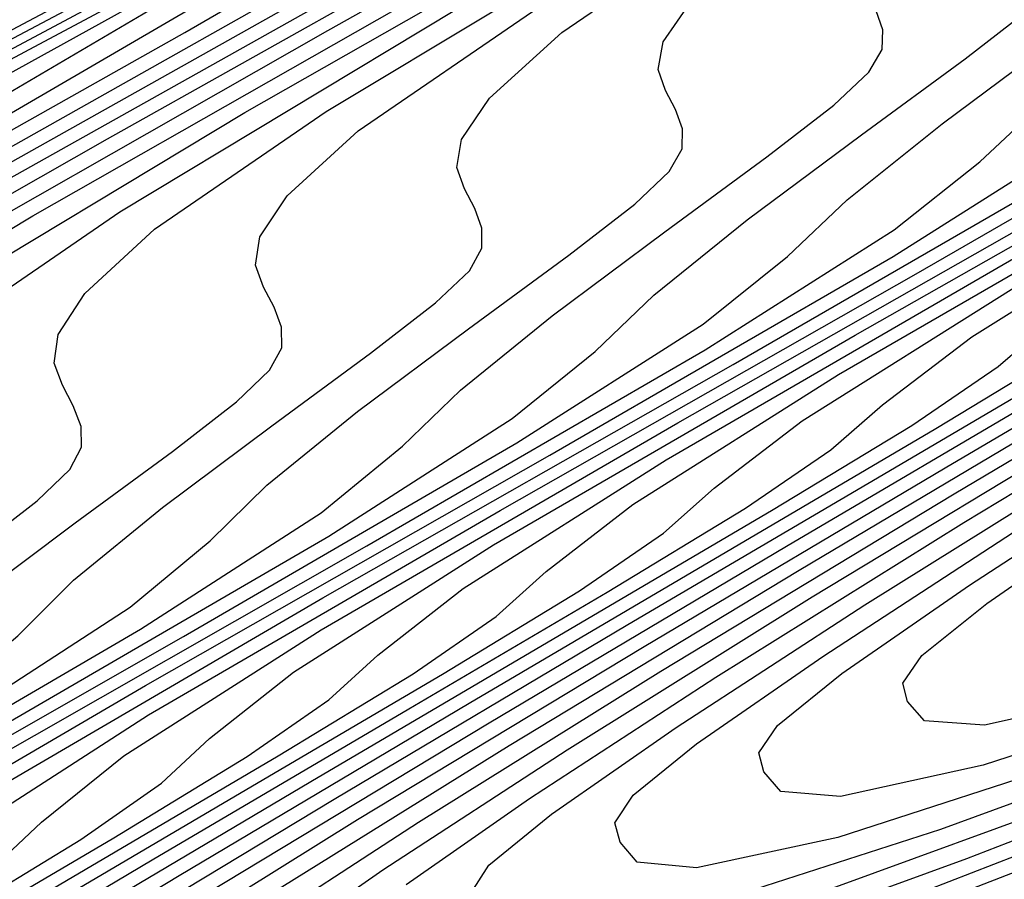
# Model space of a CAD drawing. Extents: x 3249832 to 3255657, y 13789405 to 13793316.
# Tile 224 of 256: x 3254680.98 to 3254685.2, y 13790565.13 to 13790568.81. Entities that reach past the tile are written whole.
import ezdxf

# ---------------------------------------------------------------- set-up
doc = ezdxf.new("R2010")
doc.units = 0
doc.header["$LTSCALE"] = 100
doc.header["$MEASUREMENT"] = 0
for name, color, linetype in [('GRATIO_CON', 10, 'CONTINUOUS'), ('GRATIO_ICON', 7, 'CONTINUOUS'), ('TARGETS_EAST', 7, 'CONTINUOUS')]:
    doc.layers.add(name, color=color, linetype=linetype)

# ---------------------------------------------------------------- blocks, each defined once
blk = doc.blocks.new('Gratio_032316_contours')
at = {"layer": 'GRATIO_CON', "color": 5, "linetype": 'Continuous', "flags": 128}
for points in [[(3254672.9183, 13790564.2975), (3254674.542, 13790565.2193), (3254675.498, 13790565.7867), (3254676.242, 13790566.2336), (3254677.4293, 13790566.8974), (3254679.484, 13790567.997), (3254681.9039, 13790569.2792), (3254683.9553, 13790570.372), (3254685.0881, 13790570.9979), (3254685.4864, 13790571.2554), (3254685.5178, 13790571.3369), (3254685.6762, 13790571.4943), (3254686.9606, 13790572.2154), (3254690.4965, 13790574.0475), (3254696.8467, 13790577.2609)], [(3254673.9038, 13790564.7842), (3254675.5624, 13790565.7247), (3254676.5393, 13790566.3026), (3254677.2998, 13790566.7572), (3254678.513, 13790567.4334), (3254680.6117, 13790568.5556), (3254683.0834, 13790569.8644), (3254685.1791, 13790570.9797), (3254686.3373, 13790571.6175), (3254686.7457, 13790571.8782), (3254686.7796, 13790571.9584), (3254686.9314, 13790572.1092), (3254688.1626, 13790572.8005), (3254691.5518, 13790574.5565), (3254697.6386, 13790577.6367)], [(3254672.8583, 13790564.1291), (3254674.8892, 13790565.2709), (3254676.5827, 13790566.2301), (3254677.5806, 13790566.8186), (3254678.3576, 13790567.2807), (3254679.5967, 13790567.9695), (3254681.7395, 13790569.1141), (3254684.263, 13790570.4496), (3254686.403, 13790571.5873), (3254687.5865, 13790572.237), (3254688.005, 13790572.501), (3254688.0414, 13790572.5798), (3254688.1867, 13790572.7241), (3254689.3646, 13790573.3855), (3254692.6071, 13790575.0655), (3254698.4305, 13790578.0125)], [(3254674.746, 13790565.0565), (3254676.86, 13790566.2443), (3254678.6233, 13790567.241), (3254679.6631, 13790567.8504), (3254680.4732, 13790568.3278), (3254681.764, 13790569.0416), (3254683.9949, 13790570.2311), (3254686.6221, 13790571.6199), (3254688.8507, 13790572.8026), (3254690.0848, 13790573.4762), (3254690.5236, 13790573.7467), (3254690.565, 13790573.8227), (3254690.6971, 13790573.954), (3254691.7685, 13790574.5555), (3254694.7177, 13790576.0836)], [(3254673.7775, 13790564.4298), (3254675.6899, 13790565.5202), (3254677.8455, 13790566.731), (3254679.6436, 13790567.7464), (3254680.7044, 13790568.3663), (3254681.5311, 13790568.8514), (3254682.8477, 13790569.5777), (3254685.1227, 13790570.7897), (3254687.8017, 13790572.2051), (3254690.0746, 13790573.4103), (3254691.334, 13790574.0957), (3254691.7829, 13790574.3695), (3254691.8268, 13790574.4442), (3254691.9524, 13790574.5689), (3254692.9705, 13790575.1405)], [(3254674.6845, 13790564.8726), (3254676.6337, 13790565.984), (3254678.8309, 13790567.2177), (3254680.6639, 13790568.2518), (3254681.7457, 13790568.8822), (3254682.5889, 13790569.3749), (3254683.9314, 13790570.1138), (3254686.2504, 13790571.3482), (3254688.9812, 13790572.7903), (3254691.2985, 13790574.0179), (3254692.5832, 13790574.7153), (3254693.0422, 13790574.9924)], [(3254674.3365, 13790564.5589), (3254675.5916, 13790565.3154), (3254677.5776, 13790566.4477), (3254679.8163, 13790567.7044), (3254681.6843, 13790568.7573), (3254682.7869, 13790569.3981), (3254683.6467, 13790569.8985), (3254685.0151, 13790570.6498), (3254687.3782, 13790571.9067), (3254690.1608, 13790573.3755), (3254692.5223, 13790574.6256), (3254693.8324, 13790575.3348)], [(3254675.4519, 13790564.9655), (3254676.1041, 13790565.4166), (3254677.4058, 13790566.201), (3254679.4653, 13790567.3751), (3254681.7872, 13790568.6778), (3254683.7249, 13790569.7681), (3254684.8695, 13790570.4299), (3254685.7623, 13790570.9455), (3254687.1824, 13790571.722), (3254689.6336, 13790573.0237), (3254692.5199, 13790574.5458), (3254694.97, 13790575.8408)], [(3254675.959, 13790564.9562), (3254676.0565, 13790565.1299), (3254676.3238, 13790565.3869), (3254676.9879, 13790565.8455), (3254678.3129, 13790566.6437), (3254680.4092, 13790567.8388), (3254682.7726, 13790569.1645), (3254684.7452, 13790570.2735), (3254685.9107, 13790570.9458), (3254686.8202, 13790571.4691), (3254688.2661, 13790572.258), (3254690.7614, 13790573.5823), (3254693.6995, 13790575.131)], [(3254676.9072, 13790565.0407), (3254676.8554, 13790565.1397), (3254676.8144, 13790565.245), (3254676.8229, 13790565.3741), (3254676.9232, 13790565.5482), (3254677.1958, 13790565.8082), (3254677.8717, 13790566.2743), (3254679.22, 13790567.0865), (3254681.3531, 13790568.3026), (3254683.7581, 13790569.6512), (3254685.7655, 13790570.779), (3254686.952, 13790571.4617), (3254687.878, 13790571.9926), (3254689.3498, 13790572.7941), (3254691.8891, 13790574.1408), (3254694.879, 13790575.7162)], [(3254677.6396, 13790565.0561), (3254677.7695, 13790565.1836), (3254677.8138, 13790565.2782), (3254677.8058, 13790565.3697), (3254677.7672, 13790565.464), (3254677.7165, 13790565.561), (3254677.6767, 13790565.6642), (3254677.6868, 13790565.7921), (3254677.7899, 13790565.9665), (3254678.0677, 13790566.2296), (3254678.7555, 13790566.7032), (3254680.127, 13790567.5293), (3254682.297, 13790568.7663), (3254684.7435, 13790570.1379), (3254686.7858, 13790571.2844), (3254687.9933, 13790571.9776), (3254688.9358, 13790572.5162), (3254690.4334, 13790573.3302), (3254693.0169, 13790574.6993)], [(3254678.2491, 13790565.0787), (3254678.6876, 13790565.4089), (3254679.0852, 13790565.7013), (3254679.3459, 13790565.9038), (3254679.4809, 13790566.0346), (3254679.5284, 13790566.1298), (3254679.5231, 13790566.2196), (3254679.4871, 13790566.3106), (3254679.4388, 13790566.4035), (3254679.4013, 13790566.5026), (3254679.4146, 13790566.6279), (3254679.5233, 13790566.8031), (3254679.8116, 13790567.0723), (3254680.5231, 13790567.5609), (3254681.9412, 13790568.4149), (3254684.1847, 13790569.6937), (3254686.7144, 13790571.1113), (3254688.8265, 13790572.2952), (3254690.0758, 13790573.0095), (3254691.0514, 13790573.5633), (3254692.6008, 13790574.4023), (3254695.2723, 13790575.8163)], [(3254678.4964, 13790564.9547), (3254678.7217, 13790565.1881), (3254679.0841, 13790565.4896), (3254679.5299, 13790565.8247), (3254679.9341, 13790566.1219), (3254680.1991, 13790566.3276), (3254680.3366, 13790566.46), (3254680.3857, 13790566.5556), (3254680.3818, 13790566.6446), (3254680.347, 13790566.734), (3254680.2999, 13790566.8247), (3254680.2635, 13790566.9218), (3254680.2785, 13790567.0458), (3254680.39, 13790567.2214), (3254680.6836, 13790567.4937), (3254681.407, 13790567.9898), (3254682.8483, 13790568.8577), (3254685.1286, 13790570.1574), (3254687.6998, 13790571.598), (3254689.8468, 13790572.8007), (3254691.1171, 13790573.5254), (3254692.1092, 13790574.0868), (3254693.6845, 13790574.9384)], [(3254678.9964, 13790565.0811), (3254679.3207, 13790565.3609), (3254679.5504, 13790565.5955), (3254679.9191, 13790565.9006), (3254680.3722, 13790566.2406), (3254680.783, 13790566.5425), (3254681.0523, 13790566.7514), (3254681.1923, 13790566.8855), (3254681.2429, 13790566.9814), (3254681.2404, 13790567.0696), (3254681.207, 13790567.1573), (3254681.1611, 13790567.2459), (3254681.1258, 13790567.341), (3254681.1424, 13790567.4638), (3254681.2567, 13790567.6397), (3254681.5555, 13790567.915), (3254682.2908, 13790568.4187), (3254683.7554, 13790569.3005), (3254686.0724, 13790570.6212), (3254688.6852, 13790572.0847), (3254690.8671, 13790573.3061), (3254692.1584, 13790574.0413), (3254693.1671, 13790574.6104)], [(3254679.0776, 13790565.0026), (3254679.8147, 13790565.4856), (3254680.145, 13790565.767), (3254680.3791, 13790566.003), (3254680.7541, 13790566.3115), (3254681.2146, 13790566.6564), (3254681.6319, 13790566.963), (3254681.9055, 13790567.1752), (3254682.048, 13790567.311), (3254682.1002, 13790567.4072), (3254682.0991, 13790567.4945), (3254682.0669, 13790567.5806), (3254682.0222, 13790567.6672), (3254681.9881, 13790567.7602), (3254682.0063, 13790567.8817), (3254682.1234, 13790568.058), (3254682.4275, 13790568.3364), (3254683.1746, 13790568.8476), (3254684.6625, 13790569.7433), (3254687.0163, 13790571.0849), (3254689.6707, 13790572.5714), (3254691.8874, 13790573.8115), (3254693.1996, 13790574.5572)], [(3254679.3248, 13790565.0041), (3254680.6895, 13790565.8012), (3254681.4511, 13790566.2946), (3254681.7936, 13790566.5792), (3254682.0365, 13790566.8179), (3254682.4241, 13790567.1334), (3254682.8993, 13790567.4881), (3254683.3296, 13790567.8042), (3254683.6119, 13790568.0228), (3254683.7594, 13790568.162), (3254683.8147, 13790568.2588), (3254683.8164, 13790568.3444), (3254683.7868, 13790568.4272), (3254683.7444, 13790568.5097), (3254683.7126, 13790568.5985), (3254683.7342, 13790568.7175), (3254683.8568, 13790568.8946), (3254684.1714, 13790569.1791), (3254684.9422, 13790569.7053), (3254686.4766, 13790570.6289), (3254688.9041, 13790572.0123), (3254691.6415, 13790573.5448), (3254693.9281, 13790574.8224)], [(3254678.4761, 13790564.4574), (3254680.1096, 13790565.3926), (3254681.4954, 13790566.2004), (3254682.2694, 13790566.6991), (3254682.6179, 13790566.9853), (3254682.8652, 13790567.2253), (3254683.2591, 13790567.5443), (3254683.7416, 13790567.904), (3254684.1785, 13790568.2247), (3254684.4651, 13790568.4467), (3254684.6151, 13790568.5875), (3254684.672, 13790568.6846), (3254684.675, 13790568.7694), (3254684.6467, 13790568.8505), (3254684.6056, 13790568.9309), (3254684.5749, 13790569.0177), (3254684.5981, 13790569.1354), (3254684.7235, 13790569.3129), (3254685.0433, 13790569.6004), (3254685.826, 13790570.1342), (3254687.3837, 13790571.0717), (3254689.8479, 13790572.476), (3254692.627, 13790574.0315), (3254694.9484, 13790575.3278)], [(3254679.2361, 13790564.8328), (3254680.8944, 13790565.7812), (3254682.3014, 13790566.5997), (3254683.0876, 13790567.1036), (3254683.4422, 13790567.3914), (3254683.6939, 13790567.6328), (3254684.0941, 13790567.9553), (3254684.5839, 13790568.3198), (3254685.0273, 13790568.6453), (3254685.3182, 13790568.8705), (3254685.4708, 13790569.013), (3254685.5293, 13790569.1104), (3254685.5337, 13790569.1944), (3254685.5067, 13790569.2739), (3254685.4667, 13790569.3521), (3254685.4372, 13790569.4369), (3254685.462, 13790569.5534), (3254685.5901, 13790569.7312), (3254685.9153, 13790570.0218), (3254686.7098, 13790570.563), (3254688.2908, 13790571.5145), (3254690.7918, 13790572.9398), (3254693.6124, 13790574.5182)], [(3254678.5746, 13790564.375), (3254679.9962, 13790565.2083), (3254681.6792, 13790566.1697), (3254683.1073, 13790566.999), (3254683.9059, 13790567.5081), (3254684.2665, 13790567.7976), (3254684.5226, 13790568.0402), (3254684.9291, 13790568.3662), (3254685.4263, 13790568.7357), (3254685.8762, 13790569.0659), (3254686.1714, 13790569.2943), (3254686.3265, 13790569.4385), (3254686.3866, 13790569.5362), (3254686.3923, 13790569.6193), (3254686.3666, 13790569.6972), (3254686.3278, 13790569.7734), (3254686.2994, 13790569.8561), (3254686.3259, 13790569.9713), (3254686.4568, 13790570.1495), (3254686.7873, 13790570.4432), (3254687.5936, 13790570.9919), (3254689.1979, 13790571.9573), (3254691.7357, 13790573.4035), (3254694.5978, 13790575.0049)], [(3254680.0523, 13790565.1041), (3254681.5162, 13790565.9592), (3254683.2488, 13790566.9468), (3254684.7192, 13790567.7976), (3254685.5423, 13790568.3171), (3254685.9151, 13790568.6098), (3254686.1801, 13790568.8551), (3254686.599, 13790569.1881), (3254687.1109, 13790569.5674), (3254687.574, 13790569.907), (3254687.8778, 13790570.1419), (3254688.0379, 13790570.2895), (3254688.1011, 13790570.3878), (3254688.1096, 13790570.4693), (3254688.0865, 13790570.5438), (3254688.0501, 13790570.6159), (3254688.024, 13790570.6944), (3254688.0537, 13790570.8071), (3254688.1902, 13790570.9861), (3254688.5312, 13790571.2859), (3254689.3613, 13790571.8496), (3254691.0121, 13790572.8429), (3254693.6234, 13790574.3309)], [(3254679.971, 13790564.9392), (3254680.7911, 13790565.4687), (3254682.2763, 13790566.3347), (3254684.0336, 13790567.3354), (3254685.5252, 13790568.1969), (3254686.3606, 13790568.7216), (3254686.7394, 13790569.0159), (3254687.0088, 13790569.2625), (3254687.434, 13790569.5991), (3254687.9533, 13790569.9832), (3254688.4228, 13790570.3276), (3254688.731, 13790570.5657), (3254688.8936, 13790570.715), (3254688.9584, 13790570.8136), (3254688.9683, 13790570.8942), (3254688.9465, 13790570.9671), (3254688.9112, 13790571.0371), (3254688.8862, 13790571.1136), (3254688.9176, 13790571.2251), (3254689.0569, 13790571.4044), (3254689.4031, 13790571.7072), (3254690.2451, 13790572.2785), (3254691.9191, 13790573.2857), (3254694.5673, 13790574.7946)], [(3254680.3498, 13790565.017), (3254680.6975, 13790565.2984), (3254681.5299, 13790565.8333), (3254683.0363, 13790566.7102), (3254684.8184, 13790567.7239), (3254686.3311, 13790568.5962), (3254687.1788, 13790569.1261), (3254687.5637, 13790569.422), (3254687.8375, 13790569.67), (3254688.269, 13790570.01), (3254688.7956, 13790570.3991), (3254689.2717, 13790570.7481), (3254689.5842, 13790570.9896), (3254689.7493, 13790571.1405), (3254689.8157, 13790571.2394), (3254689.8269, 13790571.3192), (3254689.8064, 13790571.3904), (3254689.7723, 13790571.4583), (3254689.7485, 13790571.5328), (3254689.7815, 13790571.643), (3254689.9236, 13790571.8227), (3254690.2751, 13790572.1286), (3254691.1289, 13790572.7074), (3254692.8262, 13790573.7285)], [(3254680.5276, 13790564.9457), (3254680.8676, 13790565.1847), (3254681.0704, 13790565.3747), (3254681.424, 13790565.6576), (3254682.2688, 13790566.1979), (3254683.7963, 13790567.0856), (3254685.6032, 13790568.1124), (3254687.1371, 13790568.9955), (3254687.997, 13790569.5306), (3254688.388, 13790569.8281), (3254688.6662, 13790570.0774), (3254689.104, 13790570.421), (3254689.6379, 13790570.8149), (3254690.1206, 13790571.1687)], [(3254680.5642, 13790564.8267), (3254681.381, 13790565.3075), (3254681.9514, 13790565.6552), (3254682.3016, 13790565.8986), (3254682.5117, 13790566.0899), (3254682.877, 13790566.3759), (3254683.7465, 13790566.9271), (3254685.3164, 13790567.8365), (3254687.1728, 13790568.8895), (3254688.749, 13790569.7941), (3254689.6335, 13790570.3395), (3254690.0366, 13790570.6404), (3254690.3236, 13790570.8923), (3254690.774, 13790571.2429)], [(3254680.1857, 13790564.5402), (3254681.2575, 13790565.171), (3254682.0852, 13790565.6581), (3254682.6632, 13790566.01), (3254683.0185, 13790566.2555), (3254683.2323, 13790566.4475), (3254683.6035, 13790566.7351), (3254684.4853, 13790567.2916), (3254686.0765, 13790568.212), (3254687.9576, 13790569.2781), (3254689.5549, 13790570.1934), (3254690.4517, 13790570.744), (3254690.8609, 13790571.0465), (3254691.1523, 13790571.2998), (3254691.609, 13790571.6538), (3254692.1649, 13790572.0624), (3254692.6672, 13790572.4304), (3254692.9969, 13790572.6848)], [(3254680.8651, 13790564.8763), (3254681.9509, 13790565.5153), (3254682.7893, 13790566.0087), (3254683.3751, 13790566.3648), (3254683.7355, 13790566.6125), (3254683.953, 13790566.8051), (3254684.33, 13790567.0943), (3254685.2241, 13790567.6562), (3254686.8365, 13790568.5875), (3254688.7424, 13790569.6666), (3254690.3609, 13790570.5927), (3254691.27, 13790571.1485), (3254691.6852, 13790571.4526), (3254691.981, 13790571.7072), (3254692.444, 13790572.0648), (3254693.0073, 13790572.4783)], [(3254680.332, 13790564.4922), (3254681.5446, 13790565.2124), (3254682.6443, 13790565.8596), (3254683.4935, 13790566.3593), (3254684.0869, 13790566.7196), (3254684.4525, 13790566.9694), (3254684.6736, 13790567.1627), (3254685.0565, 13790567.4535), (3254685.963, 13790568.0208), (3254687.5965, 13790568.9629), (3254689.5272, 13790570.0552), (3254691.1668, 13790570.992), (3254692.0882, 13790571.553), (3254692.5095, 13790571.8587), (3254692.8097, 13790572.1147)], [(3254680.4762, 13790564.4306), (3254681.6601, 13790565.1462), (3254682.9035, 13790565.8846), (3254684.031, 13790566.5483), (3254684.9018, 13790567.0605), (3254685.5107, 13790567.4292), (3254685.8864, 13790567.6833), (3254686.1149, 13790567.8779), (3254686.5095, 13790568.1719), (3254687.4406, 13790568.75), (3254689.1166, 13790569.7139), (3254691.0968, 13790570.8323), (3254692.7787, 13790571.7906)], [(3254681.1256, 13790564.7487), (3254682.3242, 13790565.4732), (3254683.5829, 13790566.2207), (3254684.7244, 13790566.8926), (3254685.606, 13790567.4111), (3254686.2225, 13790567.784), (3254686.6034, 13790568.0403), (3254686.8355, 13790568.2355), (3254687.236, 13790568.5311), (3254688.1795, 13790569.1146), (3254689.8766, 13790570.0893), (3254691.8816, 13790571.2208), (3254693.5846, 13790572.1898)], [(3254681.775, 13790565.0669), (3254682.9883, 13790565.8001), (3254684.2623, 13790566.5569), (3254685.4178, 13790567.2369), (3254686.3101, 13790567.7617), (3254686.9344, 13790568.1387), (3254687.3204, 13790568.3972), (3254687.5561, 13790568.5932), (3254687.9625, 13790568.8902), (3254688.9183, 13790569.4791), (3254690.6367, 13790570.4648), (3254692.6664, 13790571.6093), (3254694.3906, 13790572.5891)], [(3254681.4108, 13790564.7527), (3254682.4245, 13790565.385), (3254683.6524, 13790566.1271), (3254684.9418, 13790566.893), (3254686.1112, 13790567.5812), (3254687.0143, 13790568.1123), (3254687.6462, 13790568.4935), (3254688.0373, 13790568.7542), (3254688.2768, 13790568.9508), (3254688.689, 13790569.2494), (3254689.6572, 13790569.8437), (3254691.3967, 13790570.8403), (3254693.4512, 13790571.9979)], [(3254681.9049, 13790564.8651), (3254682.6855, 13790565.374), (3254683.7234, 13790566.0213), (3254684.9805, 13790566.7811), (3254686.3007, 13790567.5652), (3254687.4979, 13790568.2698), (3254688.4226, 13790568.8134), (3254689.07, 13790569.2031), (3254689.4713, 13790569.4681), (3254689.718, 13790569.666), (3254690.1419, 13790569.9678), (3254691.1348, 13790570.5729), (3254692.9168, 13790571.5912)], [(3254694.4637, 13790568.7536), (3254692.3866, 13790567.8568), (3254691.2451, 13790567.3831), (3254690.815, 13790567.2352), (3254690.7337, 13790567.2538), (3254690.6716, 13790567.2925), (3254690.4315, 13790567.2564), (3254689.8495, 13790567.0635), (3254688.8174, 13790566.6602), (3254687.4491, 13790566.1061), (3254685.9147, 13790565.4896), (3254684.3831, 13790564.896)], [(3254682.0118, 13790564.806), (3254682.533, 13790565.1699), (3254683.3228, 13790565.6846), (3254684.3728, 13790566.3394), (3254685.6446, 13790567.1081), (3254686.9801, 13790567.9013), (3254688.1913, 13790568.6141), (3254689.1268, 13790569.164), (3254689.7818, 13790569.5579), (3254690.1882, 13790569.825), (3254690.4387, 13790570.0236), (3254690.8684, 13790570.327), (3254691.8737, 13790570.9375), (3254693.6768, 13790571.9667)], [(3254693.1233, 13790568.2223), (3254691.9687, 13790567.7422), (3254691.5341, 13790567.5912), (3254691.4526, 13790567.6083), (3254691.391, 13790567.6456), (3254691.1495, 13790567.6072), (3254690.5619, 13790567.4106), (3254689.5184, 13790567.0018), (3254688.1345, 13790566.441), (3254686.5822, 13790565.8173), (3254685.0328, 13790565.2167), (3254683.6546, 13790564.7141)], [(3254682.6336, 13790565.1071), (3254683.1612, 13790565.4748), (3254683.9602, 13790565.9952), (3254685.0222, 13790566.6576), (3254686.3087, 13790567.4351), (3254687.6595, 13790568.2374), (3254688.8847, 13790568.9585), (3254689.831, 13790569.5146), (3254690.4937, 13790569.9127), (3254690.9052, 13790570.182), (3254691.1593, 13790570.3812), (3254691.5949, 13790570.6862), (3254692.6125, 13790571.3021), (3254694.4368, 13790572.3421)], [(3254692.6923, 13790568.1012), (3254692.2531, 13790567.9471), (3254692.1715, 13790567.9628), (3254692.1104, 13790567.9986), (3254691.8675, 13790567.958), (3254691.2743, 13790567.7577), (3254690.2194, 13790567.3434), (3254688.8198, 13790566.7759), (3254687.2497, 13790566.1449), (3254685.6825, 13790565.5374), (3254684.2886, 13790565.0284)], [(3254682.9108, 13790565.0717), (3254682.9876, 13790565.1898), (3254683.2554, 13790565.4082), (3254683.7893, 13790565.7797), (3254684.5975, 13790566.3059), (3254685.6717, 13790566.9757), (3254686.9727, 13790567.762), (3254688.339, 13790568.5735), (3254689.5781, 13790569.3028), (3254690.5351, 13790569.8652), (3254691.2055, 13790570.2675), (3254691.6222, 13790570.5389), (3254691.8799, 13790570.7388), (3254692.3214, 13790571.0454), (3254693.3514, 13790571.6667)], [(3254692.8299, 13790568.3516), (3254692.5856, 13790568.3088), (3254691.9867, 13790568.1048), (3254690.9204, 13790567.685), (3254689.5051, 13790567.1108), (3254687.9172, 13790566.4726), (3254686.3322, 13790565.8581), (3254684.9226, 13790565.3428), (3254683.8602, 13790564.9996)], [(3254693.4115, 13790568.7991), (3254692.3225, 13790568.3683), (3254690.8758, 13790567.7805), (3254689.2522, 13790567.1279), (3254687.6316, 13790566.4994), (3254686.1907, 13790565.9716), (3254685.1054, 13790565.6179), (3254685.1054, 13790565.6179), (3254684.4933, 13790565.4841), (3254684.238, 13790565.5056), (3254684.1648, 13790565.5897), (3254684.1439, 13790565.6707), (3254684.2241, 13790565.7887), (3254684.4991, 13790566.0104), (3254685.0456, 13790566.3894), (3254685.8722, 13790566.9271), (3254686.9705, 13790567.612), (3254688.3009, 13790568.416), (3254689.6979, 13790569.2457), (3254690.9648, 13790569.9914), (3254691.9434, 13790570.5664), (3254692.6293, 13790570.9771), (3254693.0561, 13790571.2529)], [(3254693.0235, 13790568.7099), (3254691.5611, 13790568.1154), (3254689.9197, 13790567.4556), (3254688.2813, 13790566.8201), (3254686.8247, 13790566.286), (3254685.7281, 13790565.927), (3254685.7281, 13790565.927), (3254685.1101, 13790565.7894), (3254684.8532, 13790565.8081), (3254684.7805, 13790565.8904), (3254684.7604, 13790565.9703), (3254684.8423, 13790566.0882), (3254685.1209, 13790566.3115), (3254685.6737, 13790566.6943), (3254686.5095, 13790567.2378), (3254687.62, 13790567.9301), (3254688.9649, 13790568.743), (3254690.3773, 13790569.5818), (3254691.6582, 13790570.3357), (3254692.6476, 13790570.917), (3254693.3411, 13790571.3318)]]:
    blk.add_lwpolyline(points, dxfattribs=at)
at = {"layer": 'GRATIO_ICON', "color": 7, "linetype": 'Continuous', "flags": 128}
for points in [[(3254673.8021, 13790564.5928), (3254675.8746, 13790565.7576), (3254677.603, 13790566.7356), (3254678.6218, 13790567.3345), (3254679.4154, 13790567.8043), (3254680.6803, 13790568.5056), (3254682.8672, 13790569.6726), (3254685.4425, 13790571.0347), (3254687.6269, 13790572.195), (3254688.8357, 13790572.8566), (3254689.2643, 13790573.1239), (3254689.3032, 13790573.2013), (3254689.4419, 13790573.3391), (3254690.5665, 13790573.9705), (3254693.6624, 13790575.5746)], [(3254675.2203, 13790564.9877), (3254676.4987, 13790565.7582), (3254678.5215, 13790566.9114), (3254680.8018, 13790568.1911), (3254682.7046, 13790569.2627), (3254683.8282, 13790569.914), (3254684.7045, 13790570.422), (3254686.0987, 13790571.1859), (3254688.5059, 13790572.4652), (3254691.3403, 13790573.9607), (3254693.7462, 13790575.2332)], [(3254677.8452, 13790564.993), (3254678.2364, 13790565.2808), (3254678.4927, 13790565.4799), (3254678.6252, 13790565.6091), (3254678.6711, 13790565.704), (3254678.6645, 13790565.7947), (3254678.6271, 13790565.8873), (3254678.5777, 13790565.9822), (3254678.539, 13790566.0834), (3254678.5507, 13790566.21), (3254678.6566, 13790566.3848), (3254678.9397, 13790566.6509), (3254679.6393, 13790567.1321), (3254681.0341, 13790567.9721), (3254683.2408, 13790569.23), (3254685.7289, 13790570.6246), (3254687.8062, 13790571.7898), (3254689.0346, 13790572.4935), (3254689.9936, 13790573.0397), (3254691.5171, 13790573.8662), (3254694.1446, 13790575.2578)], [(3254678.54, 13790564.6156), (3254679.8835, 13790565.4019), (3254680.6329, 13790565.8901), (3254680.9693, 13790566.1731), (3254681.2078, 13790566.4104), (3254681.5891, 13790566.7225), (3254682.0569, 13790567.0723), (3254682.4807, 13790567.3836), (3254682.7587, 13790567.599), (3254682.9037, 13790567.7365), (3254682.9575, 13790567.833), (3254682.9577, 13790567.9195), (3254682.9268, 13790568.0039), (3254682.8833, 13790568.0884), (3254682.8503, 13790568.1793), (3254682.8702, 13790568.2996), (3254682.9901, 13790568.4763), (3254683.2994, 13790568.7577), (3254684.0584, 13790569.2764), (3254685.5696, 13790570.1861), (3254687.9602, 13790571.5486), (3254690.6561, 13790573.0581), (3254692.9078, 13790574.3169)], [(3254679.3134, 13790564.7395), (3254680.7562, 13790565.5838), (3254682.464, 13790566.5583), (3254683.9133, 13790567.3983), (3254684.7241, 13790567.9126), (3254685.0908, 13790568.2037), (3254685.3514, 13790568.4476), (3254685.764, 13790568.7772), (3254686.2686, 13790569.1515), (3254686.7251, 13790569.4864), (3254687.0246, 13790569.7181), (3254687.1822, 13790569.864), (3254687.2438, 13790569.962), (3254687.251, 13790570.0443), (3254687.2266, 13790570.1205), (3254687.1889, 13790570.1946), (3254687.1617, 13790570.2753), (3254687.1898, 13790570.3892), (3254687.3235, 13790570.5678), (3254687.6592, 13790570.8645), (3254688.4775, 13790571.4208), (3254690.105, 13790572.4001), (3254692.6795, 13790573.8672)], [(3254680.6768, 13790564.9569), (3254681.2395, 13790565.3004), (3254681.5846, 13790565.5416), (3254681.7911, 13790565.7323), (3254682.1505, 13790566.0167), (3254683.0076, 13790566.5625), (3254684.5564, 13790567.4611), (3254686.388, 13790568.501), (3254687.943, 13790569.3948), (3254688.8153, 13790569.9351), (3254689.2123, 13790570.2343), (3254689.4949, 13790570.4849), (3254689.939, 13790570.8319), (3254690.4803, 13790571.2307)], [(3254680.9961, 13790564.8192), (3254682.224, 13790565.5485), (3254683.3377, 13790566.204), (3254684.1977, 13790566.7099), (3254684.7988, 13790567.0744), (3254685.1694, 13790567.3264), (3254685.3942, 13790567.5203), (3254685.783, 13790567.8127), (3254686.7018, 13790568.3854), (3254688.3566, 13790569.3384), (3254690.312, 13790570.4437), (3254691.9728, 13790571.3913), (3254692.9065, 13790571.9575)], [(3254682.0481, 13790565.0634), (3254683.0739, 13790565.7032), (3254684.3164, 13790566.4541), (3254685.6212, 13790567.2291), (3254686.8045, 13790567.9255), (3254687.7185, 13790568.4629), (3254688.3581, 13790568.8483), (3254688.7543, 13790569.1111), (3254688.9974, 13790569.3084), (3254689.4155, 13790569.6086), (3254690.396, 13790570.2083), (3254692.1567, 13790571.2157), (3254694.236, 13790572.3864)], [(3254693.703, 13790568.3772), (3254691.6499, 13790567.4914), (3254690.5214, 13790567.0241), (3254690.096, 13790566.8792), (3254690.0148, 13790566.8993), (3254689.9521, 13790566.9395), (3254689.7135, 13790566.9056), (3254689.1371, 13790566.7164), (3254688.1163, 13790566.3185), (3254686.7638, 13790565.7712), (3254685.2472, 13790565.162), (3254683.7334, 13790564.5754)], [(3254692.6991, 13790568.4519), (3254691.6215, 13790568.0267), (3254690.1905, 13790567.4457), (3254688.5847, 13790566.8003), (3254686.9819, 13790566.1787), (3254685.5567, 13790565.6572), (3254684.4828, 13790565.3087), (3254684.4828, 13790565.3087), (3254683.8764, 13790565.1788), (3254683.6227, 13790565.203), (3254683.5491, 13790565.289), (3254683.5274, 13790565.3712), (3254683.6058, 13790565.4893), (3254683.8773, 13790565.7093), (3254684.4175, 13790566.0845), (3254685.2349, 13790566.6165), (3254686.3211, 13790567.2939), (3254687.6368, 13790568.089), (3254689.0184, 13790568.9096), (3254690.2714, 13790569.6471), (3254691.2393, 13790570.2158), (3254691.9174, 13790570.6223), (3254692.3392, 13790570.8959), (3254692.6006, 13790571.0964)]]:
    blk.add_lwpolyline(points, dxfattribs=at)

msp = doc.modelspace()

# ---------------------------------------------------------------- block references
at = {"layer": 'TARGETS_EAST'}
msp.add_blockref('Gratio_032316_contours', (0, 0), dxfattribs=at)

doc.saveas('drawing.dxf')
